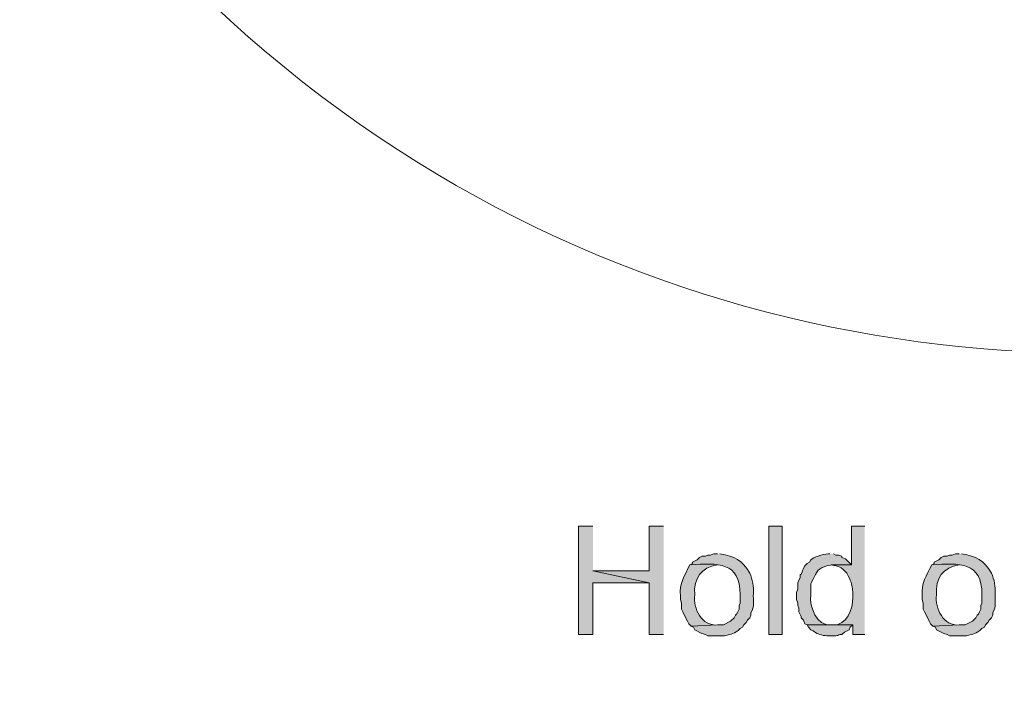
# Model space of a CAD drawing. Header units: inches. Extents: x 1352 to 2050, y -1711 to -1289.
# Tile 133 of 256: x 1982 to 2000, y -1595 to -1583. Entities that reach past the tile are written whole.
import ezdxf

# ---------------------------------------------------------------- set-up
doc = ezdxf.new("R2010")
doc.units = ezdxf.units.IN
doc.header["$MEASUREMENT"] = 0
doc.layers.add('图层 1', color=7, linetype='Continuous')

# ---------------------------------------------------------------- blocks, each defined once
blk = doc.blocks.new('block 10')
at = {"layer": '图层 1', "true_color": 0x221814}
for points in [[(1992.381, -1592.277), (1992.129, -1592.277), (1992.129, -1594.182), (1992.381, -1594.182), (1992.381, -1593.272), (1993.369, -1593.272), (1992.381, -1593.06)], [(1993.622, -1592.277), (1993.369, -1592.277), (1993.369, -1593.06), (1992.381, -1593.06), (1993.369, -1593.272), (1993.369, -1594.182), (1993.622, -1594.182)]]:
    blk.add_hatch(color=250, dxfattribs=at).paths.add_polyline_path(points)
h = blk.add_hatch(color=250, dxfattribs=at)
h.dxf.hatch_style = 2
h.paths.add_polyline_path([(1995.472, -1594.182), (1995.702, -1594.182), (1995.702, -1592.277), (1995.472, -1592.277)])
h = blk.add_hatch(color=250, dxfattribs=at)
edge = h.paths.add_edge_path()
edge.add_spline(control_points=[(1997.153, -1592.277), (1997.153, -1592.277), (1996.922, -1592.277), (1996.922, -1592.277), (1996.922, -1592.277), (1996.922, -1592.955), (1996.922, -1592.955), (1996.922, -1592.955), (1996.564, -1592.955), (1996.564, -1592.955), (1996.712, -1592.995), (1996.725, -1592.976), (1996.838, -1593.103), (1996.913, -1593.248), (1996.928, -1593.271), (1996.942, -1593.441), (1996.961, -1593.667), (1996.904, -1593.921), (1996.67, -1594.013), (1996.67, -1594.013), (1996.942, -1594.013), (1996.942, -1594.013), (1996.942, -1594.013), (1996.942, -1594.182), (1996.942, -1594.182), (1996.942, -1594.182), (1997.153, -1594.182), (1997.153, -1594.182)], knot_values=[0, 0, 0, 0, 0.352778, 0.352778, 0.352778, 0.705556, 0.705556, 0.705556, 1.058333, 1.058333, 1.058333, 1.411111, 1.411111, 1.411111, 1.763889, 1.763889, 1.763889, 2.116667, 2.116667, 2.116667, 2.469444, 2.469444, 2.469444, 2.822222, 2.822222, 2.822222, 3.175, 3.175, 3.175, 3.175], degree=3, periodic=0)
edge.add_line((1997.153, -1594.182), (1997.153, -1592.277))
h = blk.add_hatch(color=250, dxfattribs=at)
edge = h.paths.add_edge_path()
edge.add_spline(control_points=[(1994.568, -1592.764), (1994.568, -1592.764), (1994.504, -1592.764), (1994.504, -1592.764), (1994.504, -1592.764), (1994.442, -1592.785), (1994.442, -1592.785), (1994.442, -1592.785), (1994.399, -1592.785), (1994.399, -1592.785), (1994.399, -1592.785), (1994.356, -1592.806), (1994.356, -1592.806), (1994.356, -1592.806), (1994.295, -1592.806), (1994.295, -1592.806), (1994.295, -1592.806), (1994.252, -1592.827), (1994.252, -1592.827), (1994.252, -1592.827), (1994.21, -1592.87), (1994.21, -1592.87), (1994.21, -1592.87), (1994.126, -1592.912), (1994.126, -1592.912), (1994.126, -1592.912), (1994.126, -1592.933), (1994.126, -1592.933), (1994.126, -1592.933), (1994.084, -1592.955), (1994.084, -1592.955), (1994.576, -1592.926), (1994.967, -1592.899), (1994.967, -1593.484), (1994.967, -1593.484), (1994.967, -1593.632), (1994.967, -1593.632), (1994.967, -1593.632), (1994.946, -1593.674), (1994.946, -1593.674), (1994.946, -1593.674), (1994.946, -1593.738), (1994.946, -1593.738), (1994.946, -1593.738), (1994.925, -1593.78), (1994.925, -1593.78), (1994.925, -1593.78), (1994.904, -1593.822), (1994.904, -1593.822), (1994.904, -1593.822), (1994.883, -1593.844), (1994.883, -1593.844), (1994.883, -1593.844), (1994.862, -1593.886), (1994.862, -1593.886), (1994.862, -1593.886), (1994.798, -1593.949), (1994.798, -1593.949), (1994.798, -1593.949), (1994.672, -1594.013), (1994.672, -1594.013), (1994.672, -1594.013), (1994.568, -1594.013), (1994.568, -1594.013), (1994.568, -1594.013), (1994.105, -1594.034), (1994.105, -1594.034), (1994.105, -1594.034), (1994.147, -1594.055), (1994.147, -1594.055), (1994.147, -1594.055), (1994.168, -1594.097), (1994.168, -1594.097), (1994.168, -1594.097), (1994.295, -1594.161), (1994.295, -1594.161), (1994.295, -1594.161), (1994.356, -1594.182), (1994.356, -1594.182), (1994.356, -1594.182), (1994.399, -1594.203), (1994.399, -1594.203), (1994.399, -1594.203), (1994.693, -1594.203), (1994.693, -1594.203), (1994.825, -1594.168), (1994.854, -1594.174), (1994.967, -1594.077), (1994.967, -1594.077), (1995.009, -1594.055), (1995.009, -1594.055), (1995.009, -1594.055), (1995.03, -1594.013), (1995.03, -1594.013), (1995.03, -1594.013), (1995.072, -1593.971), (1995.072, -1593.971), (1995.072, -1593.971), (1995.092, -1593.928), (1995.092, -1593.928), (1995.092, -1593.928), (1995.134, -1593.886), (1995.134, -1593.886), (1995.134, -1593.886), (1995.156, -1593.844), (1995.156, -1593.844), (1995.156, -1593.844), (1995.156, -1593.801), (1995.156, -1593.801), (1995.226, -1593.69), (1995.189, -1593.594), (1995.198, -1593.462), (1995.209, -1593.335), (1995.181, -1593.218), (1995.134, -1593.103), (1994.996, -1592.868), (1994.872, -1592.809), (1994.609, -1592.764)], knot_values=[0, 0, 0, 0, 0.352778, 0.352778, 0.352778, 0.705556, 0.705556, 0.705556, 1.058333, 1.058333, 1.058333, 1.411111, 1.411111, 1.411111, 1.763889, 1.763889, 1.763889, 2.116667, 2.116667, 2.116667, 2.469444, 2.469444, 2.469444, 2.822222, 2.822222, 2.822222, 3.175, 3.175, 3.175, 3.527778, 3.527778, 3.527778, 3.880556, 3.880556, 3.880556, 4.233333, 4.233333, 4.233333, 4.586111, 4.586111, 4.586111, 4.938889, 4.938889, 4.938889, 5.291667, 5.291667, 5.291667, 5.644444, 5.644444, 5.644444, 5.997222, 5.997222, 5.997222, 6.35, 6.35, 6.35, 6.702778, 6.702778, 6.702778, 7.055556, 7.055556, 7.055556, 7.408333, 7.408333, 7.408333, 7.761111, 7.761111, 7.761111, 8.113889, 8.113889, 8.113889, 8.466667, 8.466667, 8.466667, 8.819444, 8.819444, 8.819444, 9.172222, 9.172222, 9.172222, 9.525, 9.525, 9.525, 9.877778, 9.877778, 9.877778, 10.230556, 10.230556, 10.230556, 10.583333, 10.583333, 10.583333, 10.936111, 10.936111, 10.936111, 11.288889, 11.288889, 11.288889, 11.641667, 11.641667, 11.641667, 11.994444, 11.994444, 11.994444, 12.347222, 12.347222, 12.347222, 12.7, 12.7, 12.7, 13.052778, 13.052778, 13.052778, 13.405556, 13.405556, 13.405556, 13.758333, 13.758333, 13.758333, 13.758333], degree=3, periodic=0)
edge.add_line((1994.609, -1592.764), (1994.568, -1592.764))
h = blk.add_hatch(color=250, dxfattribs=at)
edge = h.paths.add_edge_path()
edge.add_spline(control_points=[(1996.543, -1592.764), (1996.468, -1592.755), (1996.295, -1592.81), (1996.228, -1592.849), (1996.228, -1592.849), (1996.207, -1592.87), (1996.207, -1592.87), (1996.207, -1592.87), (1996.186, -1592.912), (1996.186, -1592.912), (1996.186, -1592.912), (1996.144, -1592.933), (1996.144, -1592.933), (1996.144, -1592.933), (1996.102, -1592.976), (1996.102, -1592.976), (1996.102, -1592.976), (1996.08, -1593.018), (1996.08, -1593.018), (1996.08, -1593.018), (1996.06, -1593.06), (1996.06, -1593.06), (1996.06, -1593.06), (1996.038, -1593.124), (1996.038, -1593.124), (1996.038, -1593.124), (1996.018, -1593.124), (1996.018, -1593.124), (1996.018, -1593.124), (1996.018, -1593.187), (1996.018, -1593.187), (1996.018, -1593.187), (1995.997, -1593.229), (1995.997, -1593.229), (1995.997, -1593.229), (1995.976, -1593.272), (1995.976, -1593.272), (1995.976, -1593.272), (1995.976, -1593.378), (1995.976, -1593.378), (1995.976, -1593.378), (1995.955, -1593.441), (1995.955, -1593.441), (1995.955, -1593.441), (1995.955, -1593.568), (1995.955, -1593.568), (1995.955, -1593.568), (1995.976, -1593.632), (1995.976, -1593.632), (1995.976, -1593.632), (1995.976, -1593.674), (1995.976, -1593.674), (1995.976, -1593.674), (1995.997, -1593.716), (1995.997, -1593.716), (1995.997, -1593.716), (1995.997, -1593.78), (1995.997, -1593.78), (1995.997, -1593.78), (1996.038, -1593.864), (1996.038, -1593.864), (1996.038, -1593.864), (1996.038, -1593.886), (1996.038, -1593.886), (1996.038, -1593.886), (1996.08, -1593.928), (1996.08, -1593.928), (1996.08, -1593.928), (1996.102, -1593.991), (1996.102, -1593.991), (1996.102, -1593.991), (1996.144, -1594.013), (1996.144, -1594.013), (1996.144, -1594.013), (1996.565, -1594.013), (1996.565, -1594.013), (1996.308, -1594.029), (1996.178, -1593.699), (1996.207, -1593.484), (1996.209, -1593.217), (1996.183, -1593.353), (1996.291, -1593.124), (1996.385, -1592.892), (1996.755, -1592.97), (1996.922, -1592.955), (1996.922, -1592.955), (1996.859, -1592.891), (1996.859, -1592.891), (1996.859, -1592.891), (1996.816, -1592.849), (1996.816, -1592.849), (1996.816, -1592.849), (1996.754, -1592.827), (1996.754, -1592.827), (1996.754, -1592.827), (1996.754, -1592.806), (1996.754, -1592.806), (1996.754, -1592.806), (1996.691, -1592.785), (1996.691, -1592.785), (1996.691, -1592.785), (1996.648, -1592.785), (1996.648, -1592.785), (1996.648, -1592.785), (1996.607, -1592.764), (1996.607, -1592.764)], knot_values=[0, 0, 0, 0, 0.352778, 0.352778, 0.352778, 0.705556, 0.705556, 0.705556, 1.058333, 1.058333, 1.058333, 1.411111, 1.411111, 1.411111, 1.763889, 1.763889, 1.763889, 2.116667, 2.116667, 2.116667, 2.469444, 2.469444, 2.469444, 2.822222, 2.822222, 2.822222, 3.175, 3.175, 3.175, 3.527778, 3.527778, 3.527778, 3.880556, 3.880556, 3.880556, 4.233333, 4.233333, 4.233333, 4.586111, 4.586111, 4.586111, 4.938889, 4.938889, 4.938889, 5.291667, 5.291667, 5.291667, 5.644444, 5.644444, 5.644444, 5.997222, 5.997222, 5.997222, 6.35, 6.35, 6.35, 6.702778, 6.702778, 6.702778, 7.055556, 7.055556, 7.055556, 7.408333, 7.408333, 7.408333, 7.761111, 7.761111, 7.761111, 8.113889, 8.113889, 8.113889, 8.466667, 8.466667, 8.466667, 8.819444, 8.819444, 8.819444, 9.172222, 9.172222, 9.172222, 9.525, 9.525, 9.525, 9.877778, 9.877778, 9.877778, 10.230556, 10.230556, 10.230556, 10.583333, 10.583333, 10.583333, 10.936111, 10.936111, 10.936111, 11.288889, 11.288889, 11.288889, 11.641667, 11.641667, 11.641667, 11.994444, 11.994444, 11.994444, 12.347222, 12.347222, 12.347222, 12.347222], degree=3, periodic=0)
edge.add_line((1996.607, -1592.764), (1996.543, -1592.764))
h = blk.add_hatch(color=250, dxfattribs=at)
edge = h.paths.add_edge_path()
edge.add_spline(control_points=[(1998.813, -1592.764), (1998.813, -1592.764), (1998.75, -1592.764), (1998.75, -1592.764), (1998.75, -1592.764), (1998.688, -1592.785), (1998.688, -1592.785), (1998.688, -1592.785), (1998.645, -1592.785), (1998.645, -1592.785), (1998.645, -1592.785), (1998.603, -1592.806), (1998.603, -1592.806), (1998.603, -1592.806), (1998.541, -1592.806), (1998.541, -1592.806), (1998.541, -1592.806), (1998.498, -1592.827), (1998.498, -1592.827), (1998.498, -1592.827), (1998.456, -1592.87), (1998.456, -1592.87), (1998.456, -1592.87), (1998.372, -1592.912), (1998.372, -1592.912), (1998.372, -1592.912), (1998.372, -1592.933), (1998.372, -1592.933), (1998.372, -1592.933), (1998.33, -1592.955), (1998.33, -1592.955), (1998.822, -1592.926), (1999.214, -1592.899), (1999.213, -1593.484), (1999.213, -1593.484), (1999.213, -1593.632), (1999.213, -1593.632), (1999.213, -1593.632), (1999.192, -1593.674), (1999.192, -1593.674), (1999.192, -1593.674), (1999.192, -1593.738), (1999.192, -1593.738), (1999.192, -1593.738), (1999.172, -1593.78), (1999.172, -1593.78), (1999.172, -1593.78), (1999.15, -1593.822), (1999.15, -1593.822), (1999.15, -1593.822), (1999.13, -1593.844), (1999.13, -1593.844), (1999.13, -1593.844), (1999.108, -1593.886), (1999.108, -1593.886), (1999.108, -1593.886), (1999.045, -1593.949), (1999.045, -1593.949), (1999.045, -1593.949), (1998.919, -1594.013), (1998.919, -1594.013), (1998.919, -1594.013), (1998.813, -1594.013), (1998.813, -1594.013), (1998.813, -1594.013), (1998.351, -1594.034), (1998.351, -1594.034), (1998.351, -1594.034), (1998.394, -1594.055), (1998.394, -1594.055), (1998.394, -1594.055), (1998.414, -1594.097), (1998.414, -1594.097), (1998.414, -1594.097), (1998.541, -1594.161), (1998.541, -1594.161), (1998.541, -1594.161), (1998.603, -1594.182), (1998.603, -1594.182), (1998.603, -1594.182), (1998.645, -1594.203), (1998.645, -1594.203), (1998.645, -1594.203), (1998.94, -1594.203), (1998.94, -1594.203), (1999.071, -1594.168), (1999.1, -1594.174), (1999.213, -1594.077), (1999.213, -1594.077), (1999.255, -1594.055), (1999.255, -1594.055), (1999.255, -1594.055), (1999.276, -1594.013), (1999.276, -1594.013), (1999.276, -1594.013), (1999.318, -1593.971), (1999.318, -1593.971), (1999.318, -1593.971), (1999.339, -1593.928), (1999.339, -1593.928), (1999.339, -1593.928), (1999.381, -1593.886), (1999.381, -1593.886), (1999.381, -1593.886), (1999.403, -1593.844), (1999.403, -1593.844), (1999.403, -1593.844), (1999.403, -1593.801), (1999.403, -1593.801), (1999.472, -1593.69), (1999.435, -1593.594), (1999.445, -1593.462), (1999.455, -1593.335), (1999.428, -1593.218), (1999.381, -1593.103), (1999.243, -1592.868), (1999.118, -1592.809), (1998.855, -1592.764)], knot_values=[0, 0, 0, 0, 0.352778, 0.352778, 0.352778, 0.705556, 0.705556, 0.705556, 1.058333, 1.058333, 1.058333, 1.411111, 1.411111, 1.411111, 1.763889, 1.763889, 1.763889, 2.116667, 2.116667, 2.116667, 2.469444, 2.469444, 2.469444, 2.822222, 2.822222, 2.822222, 3.175, 3.175, 3.175, 3.527778, 3.527778, 3.527778, 3.880556, 3.880556, 3.880556, 4.233333, 4.233333, 4.233333, 4.586111, 4.586111, 4.586111, 4.938889, 4.938889, 4.938889, 5.291667, 5.291667, 5.291667, 5.644444, 5.644444, 5.644444, 5.997222, 5.997222, 5.997222, 6.35, 6.35, 6.35, 6.702778, 6.702778, 6.702778, 7.055556, 7.055556, 7.055556, 7.408333, 7.408333, 7.408333, 7.761111, 7.761111, 7.761111, 8.113889, 8.113889, 8.113889, 8.466667, 8.466667, 8.466667, 8.819444, 8.819444, 8.819444, 9.172222, 9.172222, 9.172222, 9.525, 9.525, 9.525, 9.877778, 9.877778, 9.877778, 10.230556, 10.230556, 10.230556, 10.583333, 10.583333, 10.583333, 10.936111, 10.936111, 10.936111, 11.288889, 11.288889, 11.288889, 11.641667, 11.641667, 11.641667, 11.994444, 11.994444, 11.994444, 12.347222, 12.347222, 12.347222, 12.7, 12.7, 12.7, 13.052778, 13.052778, 13.052778, 13.405556, 13.405556, 13.405556, 13.758333, 13.758333, 13.758333, 13.758333], degree=3, periodic=0)
edge.add_line((1998.855, -1592.764), (1998.813, -1592.764))
h = blk.add_hatch(color=250, dxfattribs=at)
edge = h.paths.add_edge_path()
edge.add_spline(control_points=[(1994.084, -1592.955), (1993.989, -1593.143), (1993.897, -1593.283), (1993.916, -1593.505), (1993.916, -1593.505), (1993.916, -1593.568), (1993.916, -1593.568), (1993.916, -1593.568), (1993.937, -1593.632), (1993.937, -1593.632), (1993.937, -1593.632), (1993.937, -1593.738), (1993.937, -1593.738), (1993.937, -1593.738), (1993.958, -1593.78), (1993.958, -1593.78), (1993.958, -1593.78), (1993.979, -1593.822), (1993.979, -1593.822), (1993.979, -1593.822), (1994, -1593.864), (1994, -1593.864), (1994, -1593.864), (1994.02, -1593.907), (1994.02, -1593.907), (1994.02, -1593.907), (1994.042, -1593.949), (1994.042, -1593.949), (1994.042, -1593.949), (1994.062, -1593.991), (1994.062, -1593.991), (1994.062, -1593.991), (1994.105, -1594.034), (1994.105, -1594.034), (1994.105, -1594.034), (1994.568, -1594.013), (1994.568, -1594.013), (1994.298, -1594.04), (1994.132, -1593.726), (1994.168, -1593.484), (1994.142, -1593.199), (1994.284, -1592.997), (1994.568, -1592.955)], knot_values=[0, 0, 0, 0, 0.352778, 0.352778, 0.352778, 0.705556, 0.705556, 0.705556, 1.058333, 1.058333, 1.058333, 1.411111, 1.411111, 1.411111, 1.763889, 1.763889, 1.763889, 2.116667, 2.116667, 2.116667, 2.469444, 2.469444, 2.469444, 2.822222, 2.822222, 2.822222, 3.175, 3.175, 3.175, 3.527778, 3.527778, 3.527778, 3.880556, 3.880556, 3.880556, 4.233333, 4.233333, 4.233333, 4.586111, 4.586111, 4.586111, 4.938889, 4.938889, 4.938889, 4.938889], degree=3, periodic=0)
edge.add_line((1994.568, -1592.955), (1994.084, -1592.955))
h = blk.add_hatch(color=250, dxfattribs=at)
edge = h.paths.add_edge_path()
edge.add_spline(control_points=[(1998.33, -1592.955), (1998.235, -1593.143), (1998.144, -1593.283), (1998.162, -1593.505), (1998.162, -1593.505), (1998.162, -1593.568), (1998.162, -1593.568), (1998.162, -1593.568), (1998.183, -1593.632), (1998.183, -1593.632), (1998.183, -1593.632), (1998.183, -1593.738), (1998.183, -1593.738), (1998.183, -1593.738), (1998.204, -1593.78), (1998.204, -1593.78), (1998.204, -1593.78), (1998.225, -1593.822), (1998.225, -1593.822), (1998.225, -1593.822), (1998.246, -1593.864), (1998.246, -1593.864), (1998.246, -1593.864), (1998.267, -1593.907), (1998.267, -1593.907), (1998.267, -1593.907), (1998.288, -1593.949), (1998.288, -1593.949), (1998.288, -1593.949), (1998.309, -1593.991), (1998.309, -1593.991), (1998.309, -1593.991), (1998.352, -1594.034), (1998.352, -1594.034), (1998.352, -1594.034), (1998.813, -1594.013), (1998.813, -1594.013), (1998.544, -1594.04), (1998.379, -1593.726), (1998.414, -1593.484), (1998.388, -1593.199), (1998.531, -1592.997), (1998.813, -1592.955)], knot_values=[0, 0, 0, 0, 0.352778, 0.352778, 0.352778, 0.705556, 0.705556, 0.705556, 1.058333, 1.058333, 1.058333, 1.411111, 1.411111, 1.411111, 1.763889, 1.763889, 1.763889, 2.116667, 2.116667, 2.116667, 2.469444, 2.469444, 2.469444, 2.822222, 2.822222, 2.822222, 3.175, 3.175, 3.175, 3.527778, 3.527778, 3.527778, 3.880556, 3.880556, 3.880556, 4.233333, 4.233333, 4.233333, 4.586111, 4.586111, 4.586111, 4.938889, 4.938889, 4.938889, 4.938889], degree=3, periodic=0)
edge.add_line((1998.813, -1592.955), (1998.33, -1592.955))
h = blk.add_hatch(color=250, dxfattribs=at)
edge = h.paths.add_edge_path()
edge.add_spline(control_points=[(1996.67, -1594.013), (1996.67, -1594.013), (1996.144, -1594.013), (1996.144, -1594.013), (1996.144, -1594.013), (1996.164, -1594.055), (1996.164, -1594.055), (1996.164, -1594.055), (1996.207, -1594.097), (1996.207, -1594.097), (1996.207, -1594.097), (1996.25, -1594.119), (1996.25, -1594.119), (1996.25, -1594.119), (1996.312, -1594.161), (1996.312, -1594.161), (1996.367, -1594.189), (1996.48, -1594.212), (1996.544, -1594.203), (1996.755, -1594.215), (1996.635, -1594.179), (1996.754, -1594.182), (1996.754, -1594.182), (1996.796, -1594.139), (1996.796, -1594.139), (1996.796, -1594.139), (1996.88, -1594.097), (1996.88, -1594.097), (1996.88, -1594.097), (1996.9, -1594.055), (1996.9, -1594.055), (1996.9, -1594.055), (1996.942, -1594.013), (1996.942, -1594.013)], knot_values=[0, 0, 0, 0, 0.352778, 0.352778, 0.352778, 0.705556, 0.705556, 0.705556, 1.058333, 1.058333, 1.058333, 1.411111, 1.411111, 1.411111, 1.763889, 1.763889, 1.763889, 2.116667, 2.116667, 2.116667, 2.469444, 2.469444, 2.469444, 2.822222, 2.822222, 2.822222, 3.175, 3.175, 3.175, 3.527778, 3.527778, 3.527778, 3.880556, 3.880556, 3.880556, 3.880556], degree=3, periodic=0)
edge.add_line((1996.942, -1594.013), (1996.67, -1594.013))
at = {"layer": '图层 1', "lineweight": 0}
for points in [[(1992.381, -1592.277), (1992.129, -1592.277), (1992.129, -1594.182), (1992.381, -1594.182), (1992.381, -1593.272), (1993.369, -1593.272), (1992.381, -1593.06)], [(1993.622, -1592.277), (1993.369, -1592.277), (1993.369, -1593.06), (1992.381, -1593.06), (1993.369, -1593.272), (1993.369, -1594.182), (1993.622, -1594.182)], [(1995.472, -1594.182), (1995.702, -1594.182), (1995.702, -1592.277), (1995.472, -1592.277), (1995.472, -1594.182)]]:
    blk.add_lwpolyline(points, dxfattribs=at)
at = {"layer": '图层 1', "color": 250, "lineweight": 18, "true_color": 0x221814}
blk.add_open_spline([(1982.312, -1579.112), (1993.236, -1595.162), (2017.289, -1591.44), (2022.925, -1572.825)], degree=3, dxfattribs=at)
at = {"layer": '图层 1', "lineweight": 0}
for points, knots in [([(1997.153, -1592.277), (1997.153, -1592.277), (1996.922, -1592.277), (1996.922, -1592.277), (1996.922, -1592.277), (1996.922, -1592.955), (1996.922, -1592.955), (1996.922, -1592.955), (1996.564, -1592.955), (1996.564, -1592.955), (1996.712, -1592.995), (1996.725, -1592.976), (1996.838, -1593.103), (1996.913, -1593.248), (1996.928, -1593.271), (1996.942, -1593.441), (1996.961, -1593.667), (1996.904, -1593.921), (1996.67, -1594.013), (1996.67, -1594.013), (1996.942, -1594.013), (1996.942, -1594.013), (1996.942, -1594.013), (1996.942, -1594.182), (1996.942, -1594.182), (1996.942, -1594.182), (1997.153, -1594.182), (1997.153, -1594.182)], [0, 0, 0, 0, 1, 1, 1, 2, 2, 2, 3, 3, 3, 4, 4, 4, 5, 5, 5, 6, 6, 6, 7, 7, 7, 8, 8, 8, 9, 9, 9, 9]), ([(1994.568, -1592.764), (1994.568, -1592.764), (1994.504, -1592.764), (1994.504, -1592.764), (1994.504, -1592.764), (1994.442, -1592.785), (1994.442, -1592.785), (1994.442, -1592.785), (1994.399, -1592.785), (1994.399, -1592.785), (1994.399, -1592.785), (1994.356, -1592.806), (1994.356, -1592.806), (1994.356, -1592.806), (1994.295, -1592.806), (1994.295, -1592.806), (1994.295, -1592.806), (1994.252, -1592.827), (1994.252, -1592.827), (1994.252, -1592.827), (1994.21, -1592.87), (1994.21, -1592.87), (1994.21, -1592.87), (1994.126, -1592.912), (1994.126, -1592.912), (1994.126, -1592.912), (1994.126, -1592.933), (1994.126, -1592.933), (1994.126, -1592.933), (1994.084, -1592.955), (1994.084, -1592.955), (1994.576, -1592.926), (1994.967, -1592.899), (1994.967, -1593.484), (1994.967, -1593.484), (1994.967, -1593.632), (1994.967, -1593.632), (1994.967, -1593.632), (1994.946, -1593.674), (1994.946, -1593.674), (1994.946, -1593.674), (1994.946, -1593.738), (1994.946, -1593.738), (1994.946, -1593.738), (1994.925, -1593.78), (1994.925, -1593.78), (1994.925, -1593.78), (1994.904, -1593.822), (1994.904, -1593.822), (1994.904, -1593.822), (1994.883, -1593.844), (1994.883, -1593.844), (1994.883, -1593.844), (1994.862, -1593.886), (1994.862, -1593.886), (1994.862, -1593.886), (1994.798, -1593.949), (1994.798, -1593.949), (1994.798, -1593.949), (1994.672, -1594.013), (1994.672, -1594.013), (1994.672, -1594.013), (1994.568, -1594.013), (1994.568, -1594.013), (1994.568, -1594.013), (1994.105, -1594.034), (1994.105, -1594.034), (1994.105, -1594.034), (1994.147, -1594.055), (1994.147, -1594.055), (1994.147, -1594.055), (1994.168, -1594.097), (1994.168, -1594.097), (1994.168, -1594.097), (1994.295, -1594.161), (1994.295, -1594.161), (1994.295, -1594.161), (1994.356, -1594.182), (1994.356, -1594.182), (1994.356, -1594.182), (1994.399, -1594.203), (1994.399, -1594.203), (1994.399, -1594.203), (1994.693, -1594.203), (1994.693, -1594.203), (1994.825, -1594.168), (1994.854, -1594.174), (1994.967, -1594.077), (1994.967, -1594.077), (1995.009, -1594.055), (1995.009, -1594.055), (1995.009, -1594.055), (1995.03, -1594.013), (1995.03, -1594.013), (1995.03, -1594.013), (1995.072, -1593.971), (1995.072, -1593.971), (1995.072, -1593.971), (1995.092, -1593.928), (1995.092, -1593.928), (1995.092, -1593.928), (1995.134, -1593.886), (1995.134, -1593.886), (1995.134, -1593.886), (1995.156, -1593.844), (1995.156, -1593.844), (1995.156, -1593.844), (1995.156, -1593.801), (1995.156, -1593.801), (1995.226, -1593.69), (1995.189, -1593.594), (1995.198, -1593.462), (1995.209, -1593.335), (1995.181, -1593.218), (1995.134, -1593.103), (1994.996, -1592.868), (1994.872, -1592.809), (1994.609, -1592.764)], [0, 0, 0, 0, 1, 1, 1, 2, 2, 2, 3, 3, 3, 4, 4, 4, 5, 5, 5, 6, 6, 6, 7, 7, 7, 8, 8, 8, 9, 9, 9, 10, 10, 10, 11, 11, 11, 12, 12, 12, 13, 13, 13, 14, 14, 14, 15, 15, 15, 16, 16, 16, 17, 17, 17, 18, 18, 18, 19, 19, 19, 20, 20, 20, 21, 21, 21, 22, 22, 22, 23, 23, 23, 24, 24, 24, 25, 25, 25, 26, 26, 26, 27, 27, 27, 28, 28, 28, 29, 29, 29, 30, 30, 30, 31, 31, 31, 32, 32, 32, 33, 33, 33, 34, 34, 34, 35, 35, 35, 36, 36, 36, 37, 37, 37, 38, 38, 38, 39, 39, 39, 39]), ([(1996.543, -1592.764), (1996.468, -1592.755), (1996.295, -1592.81), (1996.228, -1592.849), (1996.228, -1592.849), (1996.207, -1592.87), (1996.207, -1592.87), (1996.207, -1592.87), (1996.186, -1592.912), (1996.186, -1592.912), (1996.186, -1592.912), (1996.144, -1592.933), (1996.144, -1592.933), (1996.144, -1592.933), (1996.102, -1592.976), (1996.102, -1592.976), (1996.102, -1592.976), (1996.08, -1593.018), (1996.08, -1593.018), (1996.08, -1593.018), (1996.06, -1593.06), (1996.06, -1593.06), (1996.06, -1593.06), (1996.038, -1593.124), (1996.038, -1593.124), (1996.038, -1593.124), (1996.018, -1593.124), (1996.018, -1593.124), (1996.018, -1593.124), (1996.018, -1593.187), (1996.018, -1593.187), (1996.018, -1593.187), (1995.997, -1593.229), (1995.997, -1593.229), (1995.997, -1593.229), (1995.976, -1593.272), (1995.976, -1593.272), (1995.976, -1593.272), (1995.976, -1593.378), (1995.976, -1593.378), (1995.976, -1593.378), (1995.955, -1593.441), (1995.955, -1593.441), (1995.955, -1593.441), (1995.955, -1593.568), (1995.955, -1593.568), (1995.955, -1593.568), (1995.976, -1593.632), (1995.976, -1593.632), (1995.976, -1593.632), (1995.976, -1593.674), (1995.976, -1593.674), (1995.976, -1593.674), (1995.997, -1593.716), (1995.997, -1593.716), (1995.997, -1593.716), (1995.997, -1593.78), (1995.997, -1593.78), (1995.997, -1593.78), (1996.038, -1593.864), (1996.038, -1593.864), (1996.038, -1593.864), (1996.038, -1593.886), (1996.038, -1593.886), (1996.038, -1593.886), (1996.08, -1593.928), (1996.08, -1593.928), (1996.08, -1593.928), (1996.102, -1593.991), (1996.102, -1593.991), (1996.102, -1593.991), (1996.144, -1594.013), (1996.144, -1594.013), (1996.144, -1594.013), (1996.565, -1594.013), (1996.565, -1594.013), (1996.308, -1594.029), (1996.178, -1593.699), (1996.207, -1593.484), (1996.209, -1593.217), (1996.183, -1593.353), (1996.291, -1593.124), (1996.385, -1592.892), (1996.755, -1592.97), (1996.922, -1592.955), (1996.922, -1592.955), (1996.859, -1592.891), (1996.859, -1592.891), (1996.859, -1592.891), (1996.816, -1592.849), (1996.816, -1592.849), (1996.816, -1592.849), (1996.754, -1592.827), (1996.754, -1592.827), (1996.754, -1592.827), (1996.754, -1592.806), (1996.754, -1592.806), (1996.754, -1592.806), (1996.691, -1592.785), (1996.691, -1592.785), (1996.691, -1592.785), (1996.648, -1592.785), (1996.648, -1592.785), (1996.648, -1592.785), (1996.607, -1592.764), (1996.607, -1592.764)], [0, 0, 0, 0, 1, 1, 1, 2, 2, 2, 3, 3, 3, 4, 4, 4, 5, 5, 5, 6, 6, 6, 7, 7, 7, 8, 8, 8, 9, 9, 9, 10, 10, 10, 11, 11, 11, 12, 12, 12, 13, 13, 13, 14, 14, 14, 15, 15, 15, 16, 16, 16, 17, 17, 17, 18, 18, 18, 19, 19, 19, 20, 20, 20, 21, 21, 21, 22, 22, 22, 23, 23, 23, 24, 24, 24, 25, 25, 25, 26, 26, 26, 27, 27, 27, 28, 28, 28, 29, 29, 29, 30, 30, 30, 31, 31, 31, 32, 32, 32, 33, 33, 33, 34, 34, 34, 35, 35, 35, 35]), ([(1998.813, -1592.764), (1998.813, -1592.764), (1998.75, -1592.764), (1998.75, -1592.764), (1998.75, -1592.764), (1998.688, -1592.785), (1998.688, -1592.785), (1998.688, -1592.785), (1998.645, -1592.785), (1998.645, -1592.785), (1998.645, -1592.785), (1998.603, -1592.806), (1998.603, -1592.806), (1998.603, -1592.806), (1998.541, -1592.806), (1998.541, -1592.806), (1998.541, -1592.806), (1998.498, -1592.827), (1998.498, -1592.827), (1998.498, -1592.827), (1998.456, -1592.87), (1998.456, -1592.87), (1998.456, -1592.87), (1998.372, -1592.912), (1998.372, -1592.912), (1998.372, -1592.912), (1998.372, -1592.933), (1998.372, -1592.933), (1998.372, -1592.933), (1998.33, -1592.955), (1998.33, -1592.955), (1998.822, -1592.926), (1999.214, -1592.899), (1999.213, -1593.484), (1999.213, -1593.484), (1999.213, -1593.632), (1999.213, -1593.632), (1999.213, -1593.632), (1999.192, -1593.674), (1999.192, -1593.674), (1999.192, -1593.674), (1999.192, -1593.738), (1999.192, -1593.738), (1999.192, -1593.738), (1999.172, -1593.78), (1999.172, -1593.78), (1999.172, -1593.78), (1999.15, -1593.822), (1999.15, -1593.822), (1999.15, -1593.822), (1999.13, -1593.844), (1999.13, -1593.844), (1999.13, -1593.844), (1999.108, -1593.886), (1999.108, -1593.886), (1999.108, -1593.886), (1999.045, -1593.949), (1999.045, -1593.949), (1999.045, -1593.949), (1998.919, -1594.013), (1998.919, -1594.013), (1998.919, -1594.013), (1998.813, -1594.013), (1998.813, -1594.013), (1998.813, -1594.013), (1998.351, -1594.034), (1998.351, -1594.034), (1998.351, -1594.034), (1998.394, -1594.055), (1998.394, -1594.055), (1998.394, -1594.055), (1998.414, -1594.097), (1998.414, -1594.097), (1998.414, -1594.097), (1998.541, -1594.161), (1998.541, -1594.161), (1998.541, -1594.161), (1998.603, -1594.182), (1998.603, -1594.182), (1998.603, -1594.182), (1998.645, -1594.203), (1998.645, -1594.203), (1998.645, -1594.203), (1998.94, -1594.203), (1998.94, -1594.203), (1999.071, -1594.168), (1999.1, -1594.174), (1999.213, -1594.077), (1999.213, -1594.077), (1999.255, -1594.055), (1999.255, -1594.055), (1999.255, -1594.055), (1999.276, -1594.013), (1999.276, -1594.013), (1999.276, -1594.013), (1999.318, -1593.971), (1999.318, -1593.971), (1999.318, -1593.971), (1999.339, -1593.928), (1999.339, -1593.928), (1999.339, -1593.928), (1999.381, -1593.886), (1999.381, -1593.886), (1999.381, -1593.886), (1999.403, -1593.844), (1999.403, -1593.844), (1999.403, -1593.844), (1999.403, -1593.801), (1999.403, -1593.801), (1999.472, -1593.69), (1999.435, -1593.594), (1999.445, -1593.462), (1999.455, -1593.335), (1999.428, -1593.218), (1999.381, -1593.103), (1999.243, -1592.868), (1999.118, -1592.809), (1998.855, -1592.764)], [0, 0, 0, 0, 1, 1, 1, 2, 2, 2, 3, 3, 3, 4, 4, 4, 5, 5, 5, 6, 6, 6, 7, 7, 7, 8, 8, 8, 9, 9, 9, 10, 10, 10, 11, 11, 11, 12, 12, 12, 13, 13, 13, 14, 14, 14, 15, 15, 15, 16, 16, 16, 17, 17, 17, 18, 18, 18, 19, 19, 19, 20, 20, 20, 21, 21, 21, 22, 22, 22, 23, 23, 23, 24, 24, 24, 25, 25, 25, 26, 26, 26, 27, 27, 27, 28, 28, 28, 29, 29, 29, 30, 30, 30, 31, 31, 31, 32, 32, 32, 33, 33, 33, 34, 34, 34, 35, 35, 35, 36, 36, 36, 37, 37, 37, 38, 38, 38, 39, 39, 39, 39]), ([(1994.084, -1592.955), (1993.989, -1593.143), (1993.897, -1593.283), (1993.916, -1593.505), (1993.916, -1593.505), (1993.916, -1593.568), (1993.916, -1593.568), (1993.916, -1593.568), (1993.937, -1593.632), (1993.937, -1593.632), (1993.937, -1593.632), (1993.937, -1593.738), (1993.937, -1593.738), (1993.937, -1593.738), (1993.958, -1593.78), (1993.958, -1593.78), (1993.958, -1593.78), (1993.979, -1593.822), (1993.979, -1593.822), (1993.979, -1593.822), (1994, -1593.864), (1994, -1593.864), (1994, -1593.864), (1994.02, -1593.907), (1994.02, -1593.907), (1994.02, -1593.907), (1994.042, -1593.949), (1994.042, -1593.949), (1994.042, -1593.949), (1994.062, -1593.991), (1994.062, -1593.991), (1994.062, -1593.991), (1994.105, -1594.034), (1994.105, -1594.034), (1994.105, -1594.034), (1994.568, -1594.013), (1994.568, -1594.013), (1994.298, -1594.04), (1994.132, -1593.726), (1994.168, -1593.484), (1994.142, -1593.199), (1994.284, -1592.997), (1994.568, -1592.955)], [0, 0, 0, 0, 1, 1, 1, 2, 2, 2, 3, 3, 3, 4, 4, 4, 5, 5, 5, 6, 6, 6, 7, 7, 7, 8, 8, 8, 9, 9, 9, 10, 10, 10, 11, 11, 11, 12, 12, 12, 13, 13, 13, 14, 14, 14, 14]), ([(1998.33, -1592.955), (1998.235, -1593.143), (1998.144, -1593.283), (1998.162, -1593.505), (1998.162, -1593.505), (1998.162, -1593.568), (1998.162, -1593.568), (1998.162, -1593.568), (1998.183, -1593.632), (1998.183, -1593.632), (1998.183, -1593.632), (1998.183, -1593.738), (1998.183, -1593.738), (1998.183, -1593.738), (1998.204, -1593.78), (1998.204, -1593.78), (1998.204, -1593.78), (1998.225, -1593.822), (1998.225, -1593.822), (1998.225, -1593.822), (1998.246, -1593.864), (1998.246, -1593.864), (1998.246, -1593.864), (1998.267, -1593.907), (1998.267, -1593.907), (1998.267, -1593.907), (1998.288, -1593.949), (1998.288, -1593.949), (1998.288, -1593.949), (1998.309, -1593.991), (1998.309, -1593.991), (1998.309, -1593.991), (1998.352, -1594.034), (1998.352, -1594.034), (1998.352, -1594.034), (1998.813, -1594.013), (1998.813, -1594.013), (1998.544, -1594.04), (1998.379, -1593.726), (1998.414, -1593.484), (1998.388, -1593.199), (1998.531, -1592.997), (1998.813, -1592.955)], [0, 0, 0, 0, 1, 1, 1, 2, 2, 2, 3, 3, 3, 4, 4, 4, 5, 5, 5, 6, 6, 6, 7, 7, 7, 8, 8, 8, 9, 9, 9, 10, 10, 10, 11, 11, 11, 12, 12, 12, 13, 13, 13, 14, 14, 14, 14]), ([(1996.67, -1594.013), (1996.67, -1594.013), (1996.144, -1594.013), (1996.144, -1594.013), (1996.144, -1594.013), (1996.164, -1594.055), (1996.164, -1594.055), (1996.164, -1594.055), (1996.207, -1594.097), (1996.207, -1594.097), (1996.207, -1594.097), (1996.25, -1594.119), (1996.25, -1594.119), (1996.25, -1594.119), (1996.312, -1594.161), (1996.312, -1594.161), (1996.367, -1594.189), (1996.48, -1594.212), (1996.544, -1594.203), (1996.755, -1594.215), (1996.635, -1594.179), (1996.754, -1594.182), (1996.754, -1594.182), (1996.796, -1594.139), (1996.796, -1594.139), (1996.796, -1594.139), (1996.88, -1594.097), (1996.88, -1594.097), (1996.88, -1594.097), (1996.9, -1594.055), (1996.9, -1594.055), (1996.9, -1594.055), (1996.942, -1594.013), (1996.942, -1594.013)], [0, 0, 0, 0, 1, 1, 1, 2, 2, 2, 3, 3, 3, 4, 4, 4, 5, 5, 5, 6, 6, 6, 7, 7, 7, 8, 8, 8, 9, 9, 9, 10, 10, 10, 11, 11, 11, 11])]:
    blk.add_open_spline(points, degree=3, knots=knots, dxfattribs=at)
blk = doc.blocks.new('block 9')
at = {"layer": '图层 1'}
blk.add_blockref('block 10', (0, 0), dxfattribs=at)
blk = doc.blocks.new('block 2')
at = {"layer": '图层 1'}
blk.add_blockref('block 9', (0, 0), dxfattribs=at)

msp = doc.modelspace()

# ---------------------------------------------------------------- block references
at = {"layer": '图层 1'}
msp.add_blockref('block 2', (0, 0), dxfattribs=at)

doc.saveas('drawing.dxf')
